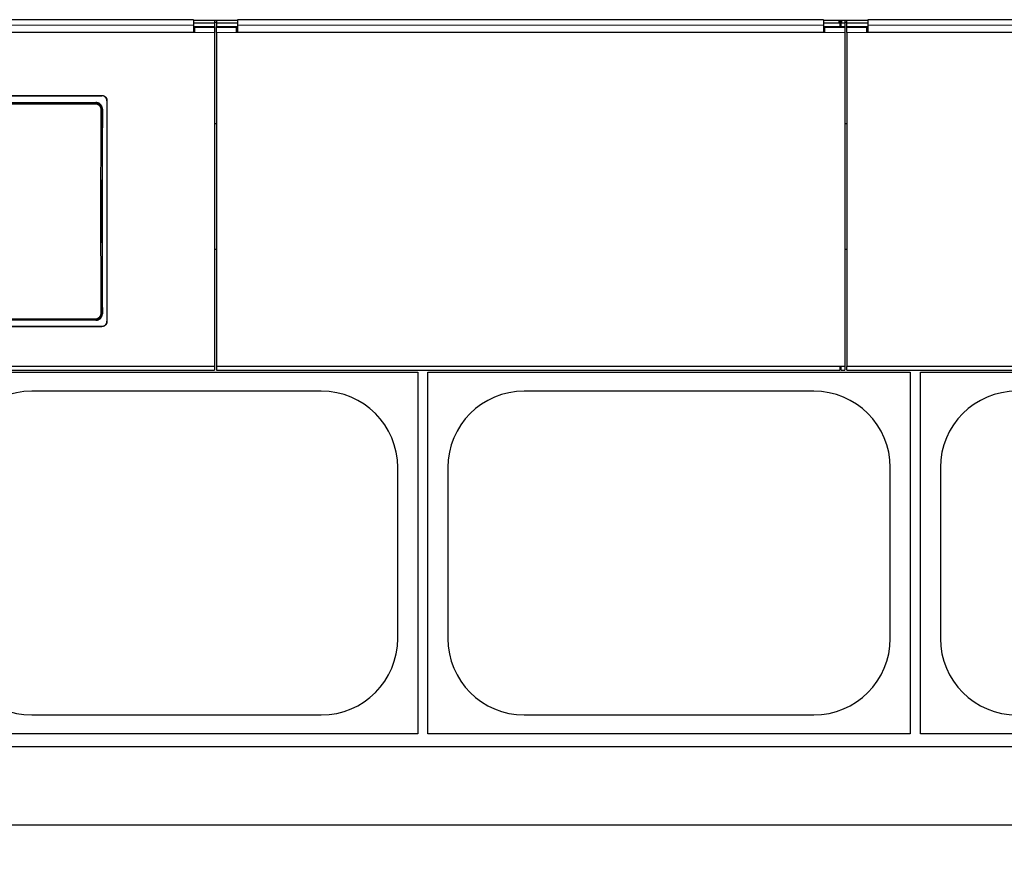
# Model space of a CAD drawing. Header units: inches. Extents: x 0 to 20790, y -12 to 14700.
# Tile 138 of 256: x 4380 to 5360, y 10247 to 11084. Entities that reach past the tile are written whole.
import ezdxf

# ---------------------------------------------------------------- set-up
doc = ezdxf.new("R2010")
doc.units = ezdxf.units.IN
doc.layers.add('1', color=7, linetype='Continuous', true_color=0xffffff)
doc.layers.add('254', color=7, linetype='Continuous', true_color=0xffffff)
doc.styles.add('latin_extended', font='simplex.shx')
doc.dimstyles.get("Standard").update_dxf_attribs({"dimtxt": 0.18, "dimasz": 0.18, "dimexe": 0.18, "dimexo": 0.0625, "dimgap": 0.09, "dimtad": 0, "dimtih": 1, "dimtoh": 1, "dimdec": 4, "dimzin": 0, "dimdsep": 46, "dimtxsty": 'Standard', "dimcen": 0.09, "dimadec": 0, "dimazin": 0, "dimtfac": 1, "dimtdec": 4, "dimtofl": 0, "dimtmove": 0, "dimatfit": 3, "dimfxl": 1, "dimtolj": 1, "dimtzin": 0, "dimarcsym": 0})

# ---------------------------------------------------------------- blocks, each defined once
blk = doc.blocks.new('_U1')
at = {"layer": '254', "color": 3, "linetype": 'Continuous', "lineweight": 13, "transparency": 16777216}
for p, q in [((1386.41, 10951.25), (1386.41, 7981.75)), ((8061.41, 9764.75), (8061.41, 7981.75)), ((1508.91, 8016.75), (7938.91, 8016.75))]:
    blk.add_line(p, q, dxfattribs=at)
at = {"layer": '254', "color": 3, "transparency": 16777216}
for points in [[(1508.91, 8037.17), (1508.91, 7996.34), (1386.41, 8016.75)], [(7938.91, 7996.34), (7938.91, 8037.17), (8061.41, 8016.75)]]:
    blk.add_solid(points, dxfattribs=at)
at = {"layer": 'Defpoints', "color": 0, "transparency": 16777216}
for p in [(1386.41, 10986.25), (8061.41, 9799.75), (8061.41, 8016.75)]:
    blk.add_point(p, dxfattribs=at)
at = {"layer": '254', "color": 2, "lineweight": 13, "transparency": 16777216, "insert": (4508.08, 8200.5), "char_height": 122.5, "attachment_point": 1, "style": 'latin_extended'}
blk.add_mtext('\\A1;6675', dxfattribs=at)

msp = doc.modelspace()

# ---------------------------------------------------------------- linework, layer by layer
at = {"layer": '1', "color": 2, "linetype": 'Continuous', "lineweight": 25}
for p, q in [((4553.161, 11083.52), (3970.161, 11083.52)), ((4553.161, 11083.52), (4553.161, 11078.147)), ((4574.161, 11082.716), (4553.161, 11082.716)), ((4574.161, 11080.118), (4553.161, 11080.118)), ((4574.161, 11082.716), (4574.161, 11080.118)), ((4574.161, 11080.118), (4574.161, 11076.414)), ((4576.166, 11082.61), (4574.167, 11082.61)), ((4576.166, 11080.862), (4574.167, 11080.862)), ((4576.161, 11082.716), (4576.161, 11080.118)), ((4597.161, 11082.716), (4576.161, 11082.716)), ((4576.161, 11080.118), (4576.161, 11076.414)), ((4597.161, 11080.118), (4576.161, 11080.118)), ((5180.161, 11083.52), (4597.161, 11083.52)), ((4597.161, 11083.52), (4597.161, 11078.147)), ((5180.161, 11083.52), (5180.161, 11078.147)), ((5195.161, 11082.716), (5180.161, 11082.716)), ((5195.161, 11080.118), (5180.161, 11080.118)), ((5197.538, 11082.61), (5195.767, 11082.61)), ((5197.157, 11080.862), (5196.149, 11080.862)), ((5196.161, 11082.216), (5196.161, 11079.618)), ((5196.161, 11079.618), (5196.161, 11076.414)), ((5197.161, 11079.618), (5197.161, 11082.216)), ((5197.161, 11079.618), (5197.161, 11076.414)), ((5201.161, 11082.716), (5198.161, 11082.716)), ((5201.161, 11080.118), (5198.161, 11080.118)), ((5203.156, 11082.61), (5201.156, 11082.61)), ((5203.156, 11080.862), (5201.156, 11080.862)), ((5201.161, 11082.716), (5201.161, 11080.118)), ((5201.161, 11080.118), (5201.161, 11076.414)), ((5203.161, 11080.118), (5203.161, 11082.716)), ((5224.161, 11082.716), (5203.161, 11082.716)), ((5203.161, 11076.414), (5203.161, 11080.118)), ((5224.161, 11080.118), (5203.161, 11080.118)), ((5224.161, 11083.52), (5224.161, 11078.147)), ((5807.161, 11083.52), (5224.161, 11083.52)), ((4554.161, 11070.629), (3969.161, 11070.629)), ((4553.161, 11070.634), (3970.161, 11070.634)), ((4574.161, 11076.414), (4553.153, 11076.414)), ((4553.161, 11078.147), (4553.161, 11070.634)), ((4554.161, 11072.708), (4553.161, 11072.708)), ((4554.161, 11075.708), (4554.161, 11070.629)), ((4574.161, 11075.708), (4554.161, 11075.708)), ((4574.161, 11076.414), (4574.161, 11075.708)), ((4574.161, 11075.708), (4574.161, 11070.629)), ((4574.161, 11070.629), (4574.161, 10738.259)), ((4576.161, 11075.708), (4576.161, 11076.414)), ((4597.164, 11076.414), (4576.161, 11076.414)), ((4596.161, 11075.708), (4576.161, 11075.708)), ((4576.161, 11070.629), (4576.161, 11075.708)), ((4576.161, 11070.629), (4576.161, 10738.259)), ((4596.161, 11070.629), (4596.161, 11075.708)), ((4597.161, 11072.708), (4596.161, 11072.708)), ((5181.161, 11070.629), (4596.161, 11070.629)), ((4597.161, 11078.147), (4597.161, 11070.634)), ((5180.161, 11070.634), (4597.161, 11070.634)), ((5196.161, 11076.414), (5180.158, 11076.414)), ((5180.161, 11078.147), (5180.161, 11070.634)), ((5181.161, 11072.708), (5180.161, 11072.708)), ((5201.161, 11075.708), (5181.161, 11075.708)), ((5181.161, 11075.708), (5181.161, 11070.629)), ((5197.161, 11076.414), (5196.161, 11076.414)), ((5201.161, 11076.414), (5197.161, 11076.414)), ((5201.161, 11076.414), (5201.161, 11075.708)), ((5201.161, 11075.708), (5201.161, 11070.629)), ((5201.161, 11070.629), (5201.161, 10738.259)), ((5203.161, 11075.708), (5203.161, 11076.414)), ((5224.164, 11076.414), (5203.161, 11076.414)), ((5203.161, 11070.629), (5203.161, 11075.708)), ((5223.161, 11075.708), (5203.161, 11075.708)), ((5203.161, 11070.629), (5203.161, 10738.259)), ((5223.161, 11070.629), (5223.161, 11075.708)), ((5224.161, 11072.708), (5223.161, 11072.708)), ((5808.161, 11070.629), (5223.161, 11070.629)), ((5224.161, 11078.147), (5224.161, 11070.634)), ((5807.161, 11070.634), (5224.161, 11070.634)), ((4060.161, 11008.126), (4462.161, 11008.126)), ((4060.161, 11007.821), (4462.161, 11007.821)), ((4067.075, 11001.063), (4456.248, 11001.063)), ((4467.161, 11003.151), (4467.161, 10783.077)), ((4576.168, 10979.753), (4574.206, 10979.753)), ((5203.118, 10979.753), (5201.157, 10979.753)), ((4576.168, 10854.753), (4574.206, 10854.753)), ((5203.118, 10854.753), (5201.157, 10854.753)), ((4456.184, 10784.409), (4067.138, 10784.409)), ((4060.161, 10778.366), (4462.161, 10778.366)), ((4060.161, 10778.097), (4462.161, 10778.097)), ((4574.161, 10738.259), (3949.161, 10738.259)), ((4574.161, 10738.259), (4574.161, 10734.672)), ((5201.161, 10738.259), (4576.161, 10738.259)), ((4576.161, 10738.259), (4576.161, 10734.672)), ((5196.161, 10738.259), (5196.161, 10734.672)), ((5196.161, 10737.672), (5197.161, 10737.672)), ((5197.161, 10738.259), (5197.161, 10734.672)), ((5201.161, 10738.259), (5201.161, 10734.672)), ((5203.161, 10734.672), (5203.161, 10738.259)), ((5828.161, 10738.259), (5203.161, 10738.259)), ((3946.161, 10734.672), (4574.161, 10734.672)), ((4296.411, 10732.754), (4776.411, 10732.754)), ((4576.161, 10734.672), (5196.161, 10734.672)), ((4776.411, 10732.754), (4776.411, 10372.754)), ((4786.411, 10732.754), (5266.411, 10732.754)), ((4786.411, 10372.754), (4786.411, 10732.754)), ((5197.161, 10734.672), (5201.161, 10734.672)), ((5203.161, 10734.672), (5823.161, 10734.672)), ((5266.411, 10732.754), (5266.411, 10372.754)), ((5276.411, 10732.754), (5756.411, 10732.754)), ((5276.411, 10372.754), (5276.411, 10732.754)), ((4680.411, 10713.854), (4392.411, 10713.854)), ((5170.411, 10713.854), (4882.411, 10713.854)), ((4756.511, 10467.754), (4756.511, 10637.754)), ((4806.311, 10637.754), (4806.311, 10467.754)), ((5246.511, 10467.754), (5246.511, 10637.754)), ((5296.311, 10637.754), (5296.311, 10467.754)), ((4392.411, 10391.654), (4680.411, 10391.654)), ((4882.411, 10391.654), (5170.411, 10391.654)), ((4776.411, 10372.754), (4296.411, 10372.754)), ((5266.411, 10372.754), (4786.411, 10372.754)), ((5756.411, 10372.754), (5276.411, 10372.754)), ((7321.411, 10359.753), (2798.923, 10359.753)), ((7321.411, 10281.811), (2910.959, 10281.811))]:
    msp.add_line(p, q, dxfattribs=at)
at = {"layer": '1', "color": 110, "linetype": 'Continuous', "lineweight": 13}
for p, q in [((5195.161, 11080.118), (5195.161, 11082.716)), ((5198.161, 11082.716), (5198.161, 11080.118)), ((4574.161, 11070.629), (4554.161, 11070.629)), ((4596.161, 11070.629), (4576.161, 11070.629)), ((5201.161, 11070.629), (5181.161, 11070.629)), ((5223.161, 11070.629), (5203.161, 11070.629)), ((4067.633, 11000.505), (4455.69, 11000.505)), ((4455.69, 11000.505), (4456.248, 11001.063)), ((4455.69, 11000.505), (4455.69, 10999.595)), ((4462.161, 11007.821), (4462.161, 11008.126)), ((4455.69, 10999.595), (4067.633, 10999.595)), ((4462.707, 10994.54), (4462.156, 10993.989)), ((4067.633, 10785.813), (4455.69, 10785.813)), ((4455.69, 10784.904), (4067.633, 10784.904)), ((4455.69, 10785.813), (4455.69, 10784.904)), ((4456.184, 10784.409), (4455.69, 10784.904)), ((4462.156, 10791.42), (4462.647, 10790.928)), ((4462.161, 10778.097), (4462.161, 10778.366))]:
    msp.add_line(p, q, dxfattribs=at)
at = {"layer": '1', "color": 2, "linetype": 'Continuous', "lineweight": 25}
for centre, start, end in [((4392.411, 10637.754), 90, 180), ((4680.411, 10637.754), 0, 90), ((4882.411, 10637.754), 90, 180), ((5170.411, 10637.754), 0, 90), ((5372.411, 10637.754), 90, 180), ((4392.411, 10467.754), 180, 270), ((4680.411, 10467.754), 270, 0), ((4882.411, 10467.754), 180, 270), ((5170.411, 10467.754), 270, 0), ((5372.411, 10467.754), 180, 270)]:
    msp.add_arc(centre, 76.1, start, end, dxfattribs=at)
for centre, major_axis, ratio, start_param, end_param in [((5195.161, 11082.216), (-1, 0), 0.5, 3.1415927, 4.712389), ((5195.161, 11079.618), (1, 0), 0.5, 0, 1.5707963), ((5198.161, 11082.216), (-1, 0), 0.5, 4.712389, 6.2831853), ((5198.161, 11079.618), (1, 0), 0.5, 1.5707963, 3.1415927), ((4525.339, 10886.094), (0, 1200), 0.0524078, 1.480301, 1.6501845)]:
    msp.add_ellipse(centre, major_axis=major_axis, ratio=ratio, start_param=start_param, end_param=end_param, dxfattribs=at)
at = {"layer": '1', "color": 110, "linetype": 'Continuous', "lineweight": 13}
for centre, major_axis, ratio, start_param, end_param in [((4523.769, 10892.704), (0, 1200), 0.0523641, 1.4862214, 1.6553712), ((4461.157, 10993.989), (-1, 0.004), 0.0844733, 3.1941405, 4.7127643), ((4524.768, 10892.704), (0, 1199), 0.0524078, 1.4862214, 1.6553712), ((4461.157, 10791.42), (1, 0.004), 0.0844733, 4.7120137, 6.2306374)]:
    msp.add_ellipse(centre, major_axis=major_axis, ratio=ratio, start_param=start_param, end_param=end_param, dxfattribs=at)
for points in [[(4553.161, 11078.147), (3970.161, 11078.147)], [(5180.161, 11078.147), (4597.161, 11078.147)], [(5807.161, 11078.147), (5224.161, 11078.147)]]:
    msp.add_open_spline(points, degree=1, dxfattribs=at)
at = {"layer": '1', "color": 2, "linetype": 'Continuous', "lineweight": 25}
for points, knots in [([(4462.156, 10993.989), (4462.156, 10994.203), (4462.137, 10994.629), (4462.076, 10995.052), (4462.025, 10995.314), (4462.014, 10995.367), (4461.991, 10995.471), (4461.954, 10995.627), (4461.913, 10995.781), (4461.822, 10996.086), (4461.681, 10996.484), (4461.502, 10996.868), (4461.353, 10997.151), (4461.301, 10997.244), (4461.219, 10997.382), (4461.191, 10997.428), (4461.134, 10997.518), (4461.106, 10997.563), (4460.959, 10997.785), (4460.708, 10998.127), (4460.425, 10998.442), (4460.201, 10998.668), (4460.125, 10998.741), (4460.007, 10998.849), (4459.967, 10998.885), (4459.886, 10998.955), (4459.845, 10998.99), (4459.639, 10999.16), (4459.468, 10999.288), (4459.117, 10999.524), (4458.936, 10999.633), (4458.563, 10999.834), (4458.371, 10999.926), (4458.125, 11000.028), (4458.075, 11000.048), (4457.975, 11000.087), (4457.925, 11000.106), (4457.774, 11000.16), (4457.673, 11000.194), (4457.368, 11000.287), (4456.957, 11000.39), (4456.539, 11000.452), (4456.117, 11000.494), (4455.904, 11000.505), (4455.69, 11000.505)], [0, 0, 0, 0, 0.0625, 0.125, 0.125, 0.140625, 0.140625, 0.15625, 0.1875, 0.1875, 0.25, 0.3125, 0.3125, 0.34375, 0.34375, 0.359375, 0.359375, 0.375, 0.375, 0.4375, 0.5, 0.5, 0.53125, 0.53125, 0.546875, 0.546875, 0.5625, 0.5625, 0.625, 0.625, 0.6875, 0.6875, 0.75, 0.75, 0.765625, 0.765625, 0.78125, 0.78125, 0.8125, 0.8125, 0.875, 0.9375, 0.9375, 1, 1, 1, 1]), ([(4462.707, 10994.54), (4462.708, 10994.754), (4462.698, 10994.966), (4462.659, 10995.388), (4462.63, 10995.597), (4462.55, 10996.011), (4462.5, 10996.217), (4462.425, 10996.472), (4462.41, 10996.523), (4462.377, 10996.625), (4462.36, 10996.675), (4462.307, 10996.827), (4462.27, 10996.927), (4462.15, 10997.222), (4461.972, 10997.607), (4461.758, 10997.971), (4461.584, 10998.237), (4461.524, 10998.324), (4461.43, 10998.453), (4461.398, 10998.496), (4461.333, 10998.581), (4461.3, 10998.623), (4461.132, 10998.831), (4460.99, 10998.99), (4460.692, 10999.292), (4460.537, 10999.435), (4460.212, 10999.706), (4460.042, 10999.834), (4459.821, 10999.983), (4459.777, 11000.013), (4459.687, 11000.071), (4459.641, 11000.099), (4459.504, 11000.183), (4459.411, 11000.236), (4459.13, 11000.388), (4458.747, 11000.571), (4458.349, 11000.716), (4458.044, 11000.809), (4457.941, 11000.838), (4457.786, 11000.878), (4457.734, 11000.89), (4457.629, 11000.914), (4457.576, 11000.925), (4457.313, 11000.978), (4456.89, 11001.042), (4456.463, 11001.063), (4456.248, 11001.063)], [0, 0, 0, 0, 0.0625, 0.0625, 0.125, 0.125, 0.1875, 0.1875, 0.203125, 0.203125, 0.21875, 0.21875, 0.25, 0.25, 0.3125, 0.375, 0.375, 0.40625, 0.40625, 0.421875, 0.421875, 0.4375, 0.4375, 0.5, 0.5, 0.5625, 0.5625, 0.625, 0.625, 0.640625, 0.640625, 0.65625, 0.65625, 0.6875, 0.6875, 0.75, 0.8125, 0.8125, 0.84375, 0.84375, 0.859375, 0.859375, 0.875, 0.875, 0.9375, 1, 1, 1, 1]), ([(4462.161, 11008.126), (4462.326, 11008.126), (4462.49, 11008.118), (4462.815, 11008.086), (4463.137, 11008.038), (4463.454, 11007.96), (4463.65, 11007.9), (4463.689, 11007.888), (4463.767, 11007.863), (4463.806, 11007.849), (4463.923, 11007.808), (4463.999, 11007.778), (4464.226, 11007.685), (4464.521, 11007.546), (4464.8, 11007.38), (4465.004, 11007.244), (4465.104, 11007.174), (4465.203, 11007.1), (4465.268, 11007.05), (4465.3, 11007.024), (4465.459, 11006.894), (4465.58, 11006.785), (4465.811, 11006.555), (4466.03, 11006.316), (4466.225, 11006.055), (4466.339, 11005.885), (4466.361, 11005.851), (4466.406, 11005.781), (4466.427, 11005.746), (4466.491, 11005.641), (4466.531, 11005.57), (4466.647, 11005.355), (4466.786, 11005.062), (4466.897, 11004.757), (4466.968, 11004.523), (4466.99, 11004.445), (4467.03, 11004.286), (4467.048, 11004.206), (4467.097, 11003.965), (4467.145, 11003.642), (4467.161, 11003.315), (4467.161, 11003.151)], [0, 0, 0, 0, 0.0625, 0.0625, 0.125, 0.1875, 0.1875, 0.203125, 0.203125, 0.21875, 0.21875, 0.25, 0.25, 0.3125, 0.375, 0.375, 0.40625, 0.421875, 0.421875, 0.4375, 0.4375, 0.5, 0.5, 0.5625, 0.625, 0.625, 0.640625, 0.640625, 0.65625, 0.65625, 0.6875, 0.6875, 0.75, 0.8125, 0.8125, 0.84375, 0.84375, 0.875, 0.875, 0.9375, 1, 1, 1, 1]), ([(4467.161, 11002.846), (4467.161, 11003.01), (4467.153, 11003.173), (4467.121, 11003.497), (4467.073, 11003.817), (4466.994, 11004.132), (4466.935, 11004.327), (4466.923, 11004.366), (4466.897, 11004.444), (4466.883, 11004.483), (4466.842, 11004.599), (4466.812, 11004.675), (4466.718, 11004.901), (4466.579, 11005.194), (4466.411, 11005.472), (4466.276, 11005.675), (4466.229, 11005.742), (4466.155, 11005.84), (4466.13, 11005.873), (4466.08, 11005.937), (4466.054, 11005.969), (4465.923, 11006.128), (4465.813, 11006.248), (4465.583, 11006.478), (4465.342, 11006.696), (4465.08, 11006.89), (4464.909, 11007.003), (4464.875, 11007.026), (4464.805, 11007.069), (4464.77, 11007.091), (4464.664, 11007.154), (4464.593, 11007.194), (4464.376, 11007.31), (4464.082, 11007.448), (4463.775, 11007.558), (4463.541, 11007.629), (4463.462, 11007.651), (4463.302, 11007.691), (4463.222, 11007.709), (4462.98, 11007.757), (4462.655, 11007.805), (4462.326, 11007.821), (4462.161, 11007.821)], [0, 0, 0, 0, 0.0625, 0.0625, 0.125, 0.1875, 0.1875, 0.203125, 0.203125, 0.21875, 0.21875, 0.25, 0.25, 0.3125, 0.375, 0.375, 0.40625, 0.40625, 0.421875, 0.421875, 0.4375, 0.4375, 0.5, 0.5, 0.5625, 0.625, 0.625, 0.640625, 0.640625, 0.65625, 0.65625, 0.6875, 0.6875, 0.75, 0.8125, 0.8125, 0.84375, 0.84375, 0.875, 0.875, 0.9375, 1, 1, 1, 1]), ([(4456.184, 10784.409), (4456.399, 10784.409), (4456.612, 10784.419), (4457.035, 10784.461), (4457.244, 10784.493), (4457.66, 10784.576), (4457.866, 10784.627), (4458.121, 10784.705), (4458.172, 10784.721), (4458.274, 10784.755), (4458.325, 10784.773), (4458.476, 10784.827), (4458.575, 10784.866), (4458.87, 10784.989), (4459.253, 10785.172), (4459.615, 10785.391), (4459.88, 10785.569), (4459.966, 10785.631), (4460.095, 10785.727), (4460.137, 10785.759), (4460.221, 10785.826), (4460.263, 10785.859), (4460.469, 10786.03), (4460.625, 10786.174), (4460.923, 10786.475), (4461.064, 10786.632), (4461.33, 10786.961), (4461.456, 10787.132), (4461.603, 10787.355), (4461.632, 10787.401), (4461.689, 10787.491), (4461.772, 10787.628), (4461.849, 10787.768), (4461.997, 10788.049), (4462.176, 10788.433), (4462.316, 10788.832), (4462.407, 10789.137), (4462.435, 10789.24), (4462.473, 10789.396), (4462.485, 10789.448), (4462.508, 10789.552), (4462.518, 10789.605), (4462.569, 10789.867), (4462.629, 10790.288), (4462.648, 10790.714), (4462.647, 10790.928)], [0, 0, 0, 0, 0.0625, 0.0625, 0.125, 0.125, 0.1875, 0.1875, 0.203125, 0.203125, 0.21875, 0.21875, 0.25, 0.25, 0.3125, 0.375, 0.375, 0.40625, 0.40625, 0.421875, 0.421875, 0.4375, 0.4375, 0.5, 0.5, 0.5625, 0.5625, 0.625, 0.625, 0.640625, 0.640625, 0.65625, 0.6875, 0.6875, 0.75, 0.8125, 0.8125, 0.84375, 0.84375, 0.859375, 0.859375, 0.875, 0.875, 0.9375, 1, 1, 1, 1]), ([(4462.161, 10778.366), (4462.326, 10778.366), (4462.49, 10778.374), (4462.815, 10778.406), (4463.137, 10778.454), (4463.454, 10778.532), (4463.65, 10778.592), (4463.689, 10778.604), (4463.767, 10778.63), (4463.806, 10778.643), (4463.923, 10778.684), (4463.999, 10778.714), (4464.226, 10778.808), (4464.521, 10778.946), (4464.8, 10779.113), (4465.004, 10779.248), (4465.104, 10779.319), (4465.203, 10779.393), (4465.268, 10779.443), (4465.3, 10779.469), (4465.459, 10779.599), (4465.58, 10779.709), (4465.811, 10779.938), (4466.03, 10780.178), (4466.225, 10780.439), (4466.339, 10780.609), (4466.361, 10780.644), (4466.406, 10780.713), (4466.427, 10780.748), (4466.491, 10780.853), (4466.531, 10780.925), (4466.647, 10781.14), (4466.786, 10781.433), (4466.897, 10781.739), (4466.968, 10781.973), (4466.99, 10782.051), (4467.03, 10782.21), (4467.048, 10782.29), (4467.097, 10782.532), (4467.145, 10782.855), (4467.161, 10783.182), (4467.161, 10783.347)], [0, 0, 0, 0, 0.0625, 0.0625, 0.125, 0.1875, 0.1875, 0.203125, 0.203125, 0.21875, 0.21875, 0.25, 0.25, 0.3125, 0.375, 0.375, 0.40625, 0.421875, 0.421875, 0.4375, 0.4375, 0.5, 0.5, 0.5625, 0.625, 0.625, 0.640625, 0.640625, 0.65625, 0.65625, 0.6875, 0.6875, 0.75, 0.8125, 0.8125, 0.84375, 0.84375, 0.875, 0.875, 0.9375, 1, 1, 1, 1]), ([(4467.161, 10783.077), (4467.161, 10782.913), (4467.153, 10782.75), (4467.121, 10782.426), (4467.073, 10782.106), (4466.994, 10781.79), (4466.935, 10781.595), (4466.923, 10781.556), (4466.897, 10781.478), (4466.883, 10781.439), (4466.842, 10781.323), (4466.812, 10781.247), (4466.718, 10781.02), (4466.579, 10780.727), (4466.411, 10780.448), (4466.276, 10780.246), (4466.229, 10780.179), (4466.155, 10780.08), (4466.13, 10780.048), (4466.08, 10779.983), (4466.054, 10779.951), (4465.923, 10779.792), (4465.813, 10779.671), (4465.583, 10779.442), (4465.342, 10779.224), (4465.08, 10779.03), (4464.909, 10778.916), (4464.875, 10778.894), (4464.805, 10778.85), (4464.77, 10778.828), (4464.664, 10778.765), (4464.593, 10778.724), (4464.376, 10778.609), (4464.082, 10778.47), (4463.775, 10778.36), (4463.541, 10778.289), (4463.462, 10778.267), (4463.302, 10778.227), (4463.222, 10778.209), (4462.98, 10778.161), (4462.655, 10778.113), (4462.326, 10778.097), (4462.161, 10778.097)], [0, 0, 0, 0, 0.0625, 0.0625, 0.125, 0.1875, 0.1875, 0.203125, 0.203125, 0.21875, 0.21875, 0.25, 0.25, 0.3125, 0.375, 0.375, 0.40625, 0.40625, 0.421875, 0.421875, 0.4375, 0.4375, 0.5, 0.5, 0.5625, 0.625, 0.625, 0.640625, 0.640625, 0.65625, 0.65625, 0.6875, 0.6875, 0.75, 0.8125, 0.8125, 0.84375, 0.84375, 0.875, 0.875, 0.9375, 1, 1, 1, 1])]:
    msp.add_open_spline(points, degree=3, knots=knots, dxfattribs=at)
at = {"layer": '1', "color": 110, "linetype": 'Continuous', "lineweight": 13}
for points, knots in [([(4455.69, 10999.595), (4455.781, 10999.595), (4455.872, 10999.593), (4456.053, 10999.584), (4456.143, 10999.577), (4456.411, 10999.551), (4456.766, 10999.497), (4457.114, 10999.41), (4457.373, 10999.331), (4457.458, 10999.302), (4457.586, 10999.256), (4457.629, 10999.24), (4457.714, 10999.207), (4457.756, 10999.19), (4457.964, 10999.103), (4458.126, 10999.025), (4458.442, 10998.855), (4458.595, 10998.762), (4458.892, 10998.561), (4459.036, 10998.453), (4459.211, 10998.308), (4459.245, 10998.279), (4459.314, 10998.219), (4459.415, 10998.128), (4459.512, 10998.035), (4459.701, 10997.843), (4459.939, 10997.576), (4460.151, 10997.286), (4460.275, 10997.098), (4460.299, 10997.06), (4460.347, 10996.984), (4460.37, 10996.945), (4460.439, 10996.828), (4460.483, 10996.749), (4460.608, 10996.51), (4460.759, 10996.185), (4460.877, 10995.847), (4460.954, 10995.589), (4460.977, 10995.502), (4461.009, 10995.371), (4461.02, 10995.327), (4461.039, 10995.239), (4461.048, 10995.194), (4461.091, 10994.972), (4461.142, 10994.615), (4461.158, 10994.254), (4461.157, 10994.073)], [0, 0, 0, 0, 0.03125, 0.03125, 0.0625, 0.0625, 0.125, 0.1875, 0.1875, 0.21875, 0.21875, 0.234375, 0.234375, 0.25, 0.25, 0.3125, 0.3125, 0.375, 0.375, 0.4375, 0.4375, 0.453125, 0.453125, 0.46875, 0.5, 0.5, 0.5625, 0.625, 0.625, 0.640625, 0.640625, 0.65625, 0.65625, 0.6875, 0.6875, 0.75, 0.8125, 0.8125, 0.84375, 0.84375, 0.859375, 0.859375, 0.875, 0.875, 0.9375, 1, 1, 1, 1]), ([(4455.69, 10784.904), (4455.904, 10784.904), (4456.332, 10784.925), (4456.755, 10784.989), (4457.018, 10785.042), (4457.07, 10785.053), (4457.174, 10785.077), (4457.33, 10785.114), (4457.484, 10785.157), (4457.788, 10785.251), (4458.186, 10785.395), (4458.569, 10785.578), (4458.804, 10785.704), (4458.85, 10785.73), (4458.943, 10785.783), (4458.989, 10785.81), (4459.127, 10785.894), (4459.217, 10785.951), (4459.481, 10786.13), (4459.82, 10786.385), (4460.132, 10786.671), (4460.356, 10786.897), (4460.428, 10786.974), (4460.535, 10787.093), (4460.57, 10787.134), (4460.639, 10787.215), (4460.674, 10787.256), (4460.842, 10787.464), (4460.967, 10787.636), (4461.2, 10787.99), (4461.415, 10788.354), (4461.594, 10788.738), (4461.694, 10788.984), (4461.714, 10789.034), (4461.752, 10789.134), (4461.77, 10789.184), (4461.823, 10789.336), (4461.856, 10789.437), (4461.946, 10789.743), (4462.047, 10790.154), (4462.107, 10790.572), (4462.146, 10790.993), (4462.156, 10791.206), (4462.156, 10791.42)], [0, 0, 0, 0, 0.0625, 0.125, 0.125, 0.140625, 0.140625, 0.15625, 0.1875, 0.1875, 0.25, 0.3125, 0.3125, 0.328125, 0.328125, 0.34375, 0.34375, 0.375, 0.375, 0.4375, 0.5, 0.5, 0.53125, 0.53125, 0.546875, 0.546875, 0.5625, 0.5625, 0.625, 0.625, 0.6875, 0.75, 0.75, 0.765625, 0.765625, 0.78125, 0.78125, 0.8125, 0.8125, 0.875, 0.9375, 0.9375, 1, 1, 1, 1]), ([(4461.157, 10791.335), (4461.157, 10791.29), (4461.157, 10791.245), (4461.155, 10791.154), (4461.151, 10791.019), (4461.141, 10790.885), (4461.116, 10790.617), (4461.066, 10790.263), (4460.982, 10789.915), (4460.906, 10789.656), (4460.878, 10789.57), (4460.833, 10789.442), (4460.818, 10789.4), (4460.786, 10789.315), (4460.77, 10789.273), (4460.685, 10789.064), (4460.534, 10788.739), (4460.353, 10788.43), (4460.157, 10788.131), (4460.051, 10787.985), (4459.909, 10787.809), (4459.88, 10787.774), (4459.821, 10787.705), (4459.732, 10787.602), (4459.64, 10787.504), (4459.451, 10787.312), (4459.187, 10787.07), (4458.901, 10786.854), (4458.677, 10786.702), (4458.601, 10786.653), (4458.484, 10786.582), (4458.445, 10786.559), (4458.367, 10786.514), (4458.327, 10786.492), (4458.129, 10786.385), (4457.805, 10786.229), (4457.467, 10786.107), (4457.21, 10786.028), (4457.123, 10786.004), (4456.992, 10785.97), (4456.948, 10785.96), (4456.859, 10785.939), (4456.815, 10785.93), (4456.592, 10785.885), (4456.234, 10785.831), (4455.872, 10785.813), (4455.69, 10785.813)], [0, 0, 0, 0, 0.015625, 0.015625, 0.03125, 0.0625, 0.0625, 0.125, 0.1875, 0.1875, 0.21875, 0.21875, 0.234375, 0.234375, 0.25, 0.25, 0.3125, 0.375, 0.375, 0.4375, 0.4375, 0.453125, 0.453125, 0.46875, 0.5, 0.5, 0.5625, 0.625, 0.625, 0.65625, 0.65625, 0.671875, 0.671875, 0.6875, 0.6875, 0.75, 0.8125, 0.8125, 0.84375, 0.84375, 0.859375, 0.859375, 0.875, 0.875, 0.9375, 1, 1, 1, 1])]:
    msp.add_open_spline(points, degree=3, knots=knots, dxfattribs=at)

# ---------------------------------------------------------------- dimensions: what is measured, and where the dimension line sits
at = {"layer": '254', "color": 2, "linetype": 'Continuous', "lineweight": 13}
dim = msp.add_linear_dim(base=(8061.411, 8016.754), p1=(1386.411, 10986.253), p2=(8061.411, 9799.754), dimstyle='Standard', override={"dimscale": 35, "dimtxt": 3.5, "dimasz": 3.5, "dimexe": 1, "dimexo": 1, "dimgap": 1.75, "dimtad": 1, "dimtih": 1, "dimtoh": 0, "dimdec": 2, "dimlfac": 1, "dimzin": 8, "dimdsep": 46, "dimlunit": 2, "dimtxsty": 'latin_extended', "dimsah": 1, "dimse1": 0, "dimse2": 0, "dimsd1": 0, "dimsd2": 0, "dimclrd": 3, "dimclre": 3, "dimclrt": 2, "dimtol": 0, "dimtm": -0.1, "dimtfac": 0.714286, "dimtdec": 3, "dimtofl": 1, "dimtmove": 0, "dimtzin": 8, "dimlwd": 13, "dimlwe": 13}, dxfattribs=at)
dim.commit()
dim.dimension.update_dxf_attribs({"geometry": '_U1', "text_midpoint": (4723.911, 8016.754), "dimtype": 160})

doc.saveas('drawing.dxf')
